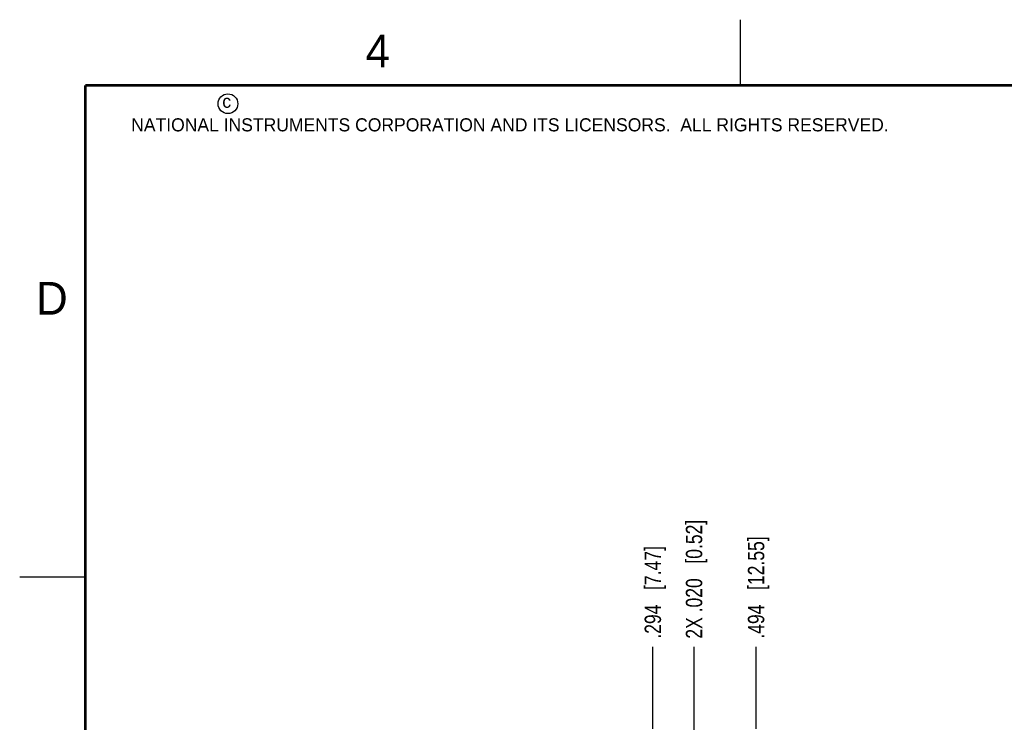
# Model space of a CAD drawing. Header units: inches. Extents: x 0 to 22, y 0 to 17.
# Tile 5 of 16: x 0 to 7.5, y 11.6 to 17. Entities that reach past the tile are written whole.
import ezdxf

# ---------------------------------------------------------------- set-up
doc = ezdxf.new("R2010")
doc.units = ezdxf.units.IN
doc.header["$LTSCALE"] = 1.21
doc.header["$MEASUREMENT"] = 0
doc.layers.get('0').update_dxf_attribs({"linetype": 'CONTINUOUS'})
doc.layers.add('DIMENSIONS', color=7, linetype='CONTINUOUS')
doc.styles.get("Standard").update_dxf_attribs({"font": 'txt', "width": 0.8})
doc.styles.add('TEXTSTYLE_2', font='txt')
doc.dimstyles.new('DIMSTYLE_2', dxfattribs={"dimtxt": 0.125, "dimasz": 0.18, "dimexe": 0.125, "dimexo": 0.0625, "dimgap": 0.03125, "dimtad": 0, "dimtih": 1, "dimtoh": 1, "dimdec": 3, "dimzin": 4, "dimdsep": 46, "dimtxsty": 'STANDARD', "dimblk": '_FILLED', "dimblk1": '_FILLED', "dimblk2": '_FILLED', "dimcen": 0.09, "dimadec": 0, "dimazin": 0, "dimtp": 0.01, "dimtm": 0.01, "dimtfac": 1, "dimtdec": 3, "dimtofl": 0, "dimtmove": 0, "dimatfit": 3, "dimldrblk": '_FILLED', "dimfxl": 1, "dimtolj": 1, "dimtzin": 4, "dimarcsym": 0})

# ---------------------------------------------------------------- blocks, each defined once
blk = doc.blocks.new('*D8')
at = {"layer": 'DIMENSIONS', "color": 2, "linetype": 'CONTINUOUS'}
blk.add_line((4.8318, 11.5914), (4.8318, 12.2164), dxfattribs=at)
at = {"layer": 'DIMENSIONS', "color": 2, "linetype": 'CONTINUOUS', "insert": (4.7693, 12.2789), "char_height": 0.125, "width": 1.125, "attachment_point": 1, "rotation": 90, "line_spacing_factor": 0.9}
blk.add_mtext('.294{\\Ftxt.shx;\\W1.000000;\\H0.125000; }[7.47]', dxfattribs=at)
blk = doc.blocks.new('_FILLED')
at = {"color": 0, "linetype": 'BYBLOCK'}
blk.add_solid([(0, 0), (-1, 0.174), (-1, -0.174)], dxfattribs=at)
blk = doc.blocks.new('*D9')
at = {"layer": 'DIMENSIONS', "color": 2, "linetype": 'CONTINUOUS'}
blk.add_line((5.6198, 11.5914), (5.6198, 12.2164), dxfattribs=at)
at = {"layer": 'DIMENSIONS', "color": 2, "linetype": 'CONTINUOUS', "insert": (5.5573, 12.2789), "char_height": 0.125, "width": 1.225, "attachment_point": 1, "rotation": 90, "line_spacing_factor": 0.9}
blk.add_mtext('.494{\\Ftxt.shx;\\W1.000000;\\H0.125000; }[12.55]', dxfattribs=at)
blk = doc.blocks.new('*D10')
at = {"layer": 'DIMENSIONS', "color": 2, "linetype": 'CONTINUOUS'}
blk.add_line((5.1463, 10.5349), (5.1463, 12.2164), dxfattribs=at)
at = {"layer": 'DIMENSIONS', "color": 2, "linetype": 'CONTINUOUS', "insert": (5.0838, 12.2789), "char_height": 0.125, "width": 1.425, "attachment_point": 1, "rotation": 90, "line_spacing_factor": 0.9}
blk.add_mtext('2X .020{\\Ftxt.shx;\\W1.000000;\\H0.125000; }[0.52]', dxfattribs=at)

msp = doc.modelspace()

# ---------------------------------------------------------------- linework, layer by layer
at = {"color": 2, "linetype": 'CONTINUOUS'}
for p, q in [((5.5, 16.5), (5.5, 17)), ((0, 12.75), (0.5, 12.75))]:
    msp.add_line(p, q, dxfattribs=at)
at = {"color": 7, "linetype": 'CONTINUOUS', "const_width": 0.02}
for points in [[(0.5, 16.5), (0.5, 0.5)], [(21.5, 16.5), (0.5, 16.5)]]:
    msp.add_lwpolyline(points, dxfattribs=at)
at = {"color": 2, "linetype": 'CONTINUOUS'}
msp.add_circle((1.5893, 16.359), 0.0754, dxfattribs=at)

# ---------------------------------------------------------------- texts
at = {"color": 2, "linetype": 'CONTINUOUS', "attachment_point": 1, "line_spacing_factor": 0.9, "style": 'TEXTSTYLE_2'}
for s, insert, char_height, width in [('4', (2.64, 16.8869), 0.25, 0.25), ('c', (1.5463, 16.428), 0.1, 0.1), ('NATIONAL INSTRUMENTS CORPORATION AND ITS LICENSORS.  ALL RIGHTS RESERVED.', (0.851, 16.2482), 0.1, 7.3), ('D', (0.125, 15), 0.25, 0.25)]:
    msp.add_mtext(s, dxfattribs=dict(at, insert=insert, char_height=char_height, width=width))

# ---------------------------------------------------------------- dimensions: what is measured, and where the dimension line sits
at = {"layer": 'DIMENSIONS', "color": 2, "linetype": 'CONTINUOUS'}
dim = msp.add_ordinate_dim(feature_location=(5.14625, 10.53494), offset=(0, 1.68145), dtype=1, origin=(5.1258, 10.47244), text='2X <>', dimstyle='DIMSTYLE_2', dxfattribs=at)
dim.commit()
dim.dimension.update_dxf_attribs({"geometry": '*D10', "text_midpoint": (5.14625, 12.99139)})
for feature_location, picture, middle in [((5.6198, 11.5914), '*D9', (5.6198, 12.8914)), ((4.8318, 11.5914), '*D8', (4.8318, 12.8414))]:
    dim = msp.add_ordinate_dim(feature_location=feature_location, offset=(0, 0.625), dtype=1, origin=(5.1258, 11.5289), dimstyle='DIMSTYLE_2', dxfattribs=at)
    dim.commit()
    dim.dimension.update_dxf_attribs({"geometry": picture, "text_midpoint": middle})

doc.saveas('drawing.dxf')
